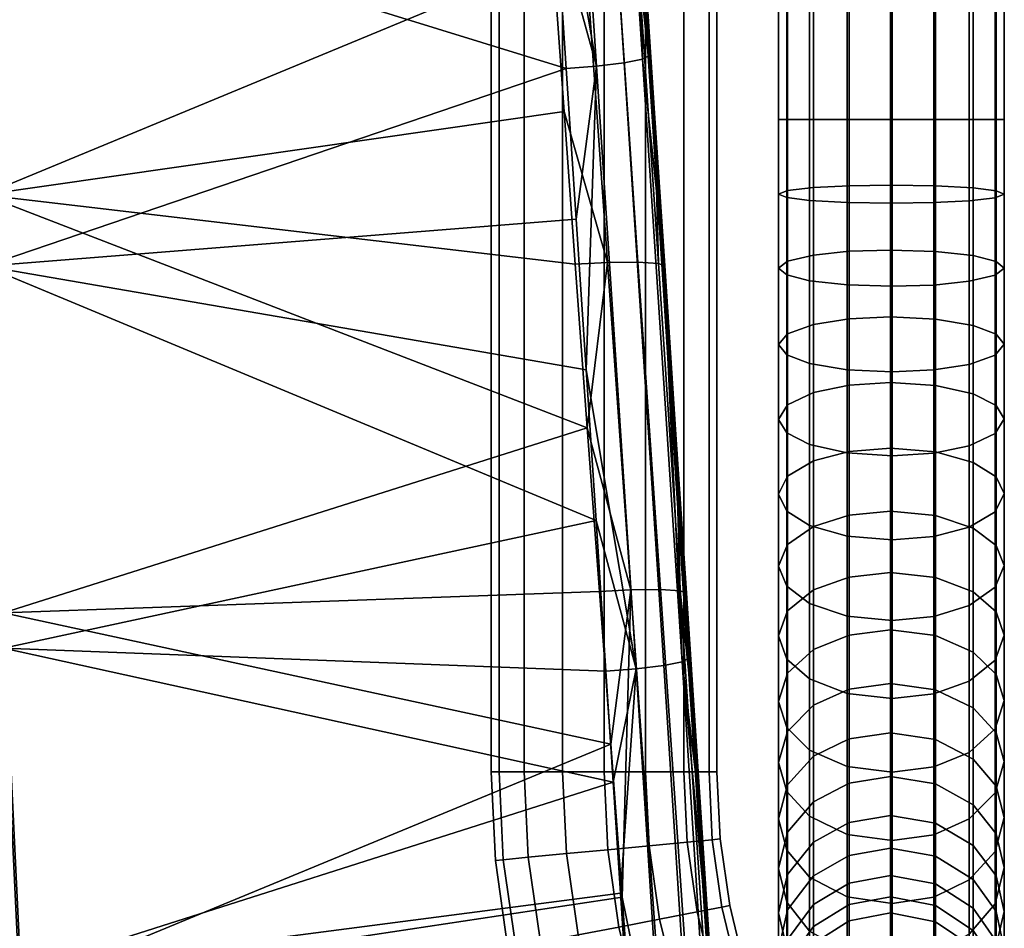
# Model space of a CAD drawing. Header units: millimetres. Extents: x -277 to 277, y -310 to 297.
# Tile 20 of 178: x 178 to 274, y -195 to -106. Entities that reach past the tile are written whole.
import ezdxf

# ---------------------------------------------------------------- set-up
doc = ezdxf.new("R2010")
doc.units = ezdxf.units.MM
doc.header["$MEASUREMENT"] = 0
for name, color, linetype in [('nozky', 250, 'Continuous'), ('podnoz', 7, 'Continuous'), ('sedak', 75, 'Continuous')]:
    doc.layers.add(name, color=color, linetype=linetype)

msp = doc.modelspace()

# ---------------------------------------------------------------- meshes
at = {"layer": 'nozky'}
mesh = msp.add_polyface(dxfattribs=at)
corners = [(180, 251.098, 11.179), (180, 251, 9.528), (182.731, 251.269, 9.528), (182.712, 251.365, 11.179), (238.119, -202.799), (240.221, -202.174, 2.317), (242.534, -201.94, 2.317), (242.534, -201.94), (244.943, -202.176, 2.317), (238.119, -202.799, 2.317), (247.303, -202.911, 2.317), (247.303, -202.911), (242.741, -200.451, 5.786), (242.733, -201.078, 4.001), (240.221, -201.295, 4.001), (240.106, -200.678, 5.786), (237.799, -201.998, 4.001), (237.566, -201.415, 5.786), (242.747, -199.941, 9.528), (242.745, -200.069, 7.64), (240.036, -200.303, 7.64), (240.012, -200.177, 9.528), (237.424, -201.061, 7.64), (237.377, -200.942, 9.528), (242.742, -200.331, 12.808), (242.746, -200.039, 11.179), (240.031, -200.273, 11.179), (240.084, -200.56, 12.808), (237.413, -201.032, 11.179), (237.521, -201.303, 12.808), (242.728, -201.478, 15.905), (242.736, -200.813, 14.39), (240.172, -201.034, 14.39), (240.294, -201.688, 15.905), (237.7, -201.751, 14.39), (237.948, -202.369, 15.905), (242.706, -203.319, 18.648), (245.369, -200.742, 5.786), (245.475, -200.244, 9.528), (245.394, -200.625, 12.808), (245.156, -201.747, 15.905), (244.775, -203.548, 18.648), (248.091, -201.072, 9.528), (247.89, -201.541, 5.786), (247.938, -201.431, 12.808), (247.486, -202.485, 15.905), (250.496, -202.396, 9.528), (250.208, -202.816, 5.786), (250.275, -202.717, 12.808), (249.626, -203.663, 15.905), (235.561, -203.159, 4.001), (235.219, -202.633, 5.786), (235.01, -202.313, 7.64), (234.941, -202.206, 9.528), (234.994, -202.288, 11.179), (235.153, -202.532, 12.808), (235.416, -202.936, 14.39), (238.119, -202.799, 2.317), (240.221, -202.174, 2.317), (242.534, -201.94, 2.317), (244.943, -202.176, 2.317), (247.303, -202.911, 2.317)]
mesh.append_faces([[corners[k] for k in face] for face in [(0, 1, 2, 3), (4, 5, 6, 7), (8, 7, 6, 6), (4, 9, 5, 5), (7, 8, 10, 11), (12, 13, 14, 15), (15, 14, 16, 17), (18, 19, 20, 21), (21, 20, 22, 23), (20, 15, 17, 22), (19, 12, 15, 20), (24, 25, 26, 27), (27, 26, 28, 29), (26, 21, 23, 28), (25, 18, 21, 26), (30, 31, 32, 33), (33, 32, 34, 35), (32, 27, 29, 34), (31, 24, 27, 32), (33, 36, 30, 30), (19, 37, 12, 12), (38, 19, 18, 18), (37, 19, 38, 38), (25, 38, 18, 18), (39, 25, 24, 24), (38, 25, 39, 39), (31, 39, 24, 24), (40, 31, 30, 30), (39, 31, 40, 40), (41, 40, 30, 36), (42, 43, 37, 38), (44, 42, 38, 39), (45, 44, 39, 40), (46, 47, 43, 42), (48, 46, 42, 44), (49, 48, 44, 45), (17, 16, 50, 51), (23, 22, 52, 53), (22, 17, 51, 52), (29, 28, 54, 55), (28, 23, 53, 54), (34, 29, 55, 56), (57, 16, 14, 58), (58, 14, 13, 59), (60, 59, 13, 13), (60, 37, 43, 61), (13, 12, 37, 37), (13, 37, 60, 60)]])
at = {"layer": 'podnoz'}
mesh = msp.add_polyface(dxfattribs=at)
corners = [(224.596, 218.743, 10.951), (224.772, 215, 10.951), (224, 215, 15), (223.827, 218.67, 15), (227.035, 218.973, 7.222), (227.222, 215, 7.222), (224.772, 215, 19.049), (224.596, 218.743, 19.049), (224.772, -179.593, 10.951), (224, -179.593, 15), (224.772, -179.593, 19.049), (88.534, -163.761, 383.71), (88.534, 59.748, 366.841), (88.96, 60.056, 370.93), (88.96, -163.452, 387.798), (67.466, -163.284, 390.027), (67.466, 60.225, 373.159), (67.04, 59.916, 369.07), (67.04, -163.593, 385.939), (73.099, -162.781, 396.688), (73.099, 60.728, 379.82), (69.591, 60.52, 377.071), (69.591, -162.989, 393.939), (87.848, -163.154, 391.756), (87.848, 60.355, 374.888), (85.091, 60.619, 378.386), (85.091, -162.89, 395.254), (77.068, -162.698, 397.798), (77.068, 60.811, 380.929), (68.152, 59.617, 365.112), (68.152, -163.891, 381.981), (81.375, 60.774, 380.44), (81.167, -162.73, 397.373), (82.901, 59.245, 360.18), (78.932, 59.161, 359.071), (74.833, 59.194, 359.496), (88.534, 59.748, 366.841), (86.409, 59.453, 362.929), (70.909, 59.354, 361.614), (85.091, 60.619, 378.386), (68.152, 59.617, 365.112), (67.04, 59.916, 369.07), (67.466, 60.225, 373.159), (87.848, 60.355, 374.888), (88.96, 60.056, 370.93), (69.591, 60.52, 377.071), (81.375, 60.774, 380.44), (77.068, 60.811, 380.929), (73.099, 60.728, 379.82), (70, -14.239, 372.593), (70, 55.563, 367.325), (70, 56.014, 373.308), (70, -13.787, 378.576), (-70, 55.563, 367.325), (70, 55.563, 367.325), (70, -14.239, 372.593), (-70, 56.014, 373.308), (70, -13.787, 378.576), (70, 56.014, 373.308), (45, 56.036, 379.324), (45, 6.608, 383.054), (45, 6.156, 377.071), (45, 56.014, 373.308), (45, 6.608, 383.054), (45, 56.036, 379.324), (-45, 56.036, 379.324), (-45, 6.608, 383.054), (-45, 186.052, 388.216), (45, 186.052, 388.216), (45, 186.461, 382.23), (-45, 186.461, 382.23), (45, 121.238, 377.769), (45, 56.014, 373.308), (-45, 56.014, 373.308), (-45, 121.238, 377.769), (45, 186.461, 382.23), (-45, 186.461, 382.23), (45, 186.257, 385.223), (45, 121.033, 380.762), (45, 121.238, 377.769), (45, 186.461, 382.23), (45, 186.052, 388.216), (45, 120.829, 383.755), (45, 186.052, 388.216), (-45, 186.052, 388.216), (-45, 120.829, 383.755), (45, 120.829, 383.755)]
mesh.append_faces([[corners[k] for k in face] for face in [(0, 1, 2, 3), (4, 5, 1, 0), (3, 2, 6, 7), (1, 8, 9, 2), (2, 9, 10, 6), (11, 12, 13, 14), (15, 16, 17, 18), (19, 20, 21, 22), (22, 21, 16, 15), (23, 24, 25, 26), (14, 13, 24, 23), (27, 28, 20, 19), (18, 17, 29, 30), (27, 31, 28, 28), (32, 25, 31, 31), (33, 34, 35, 35), (33, 36, 37, 37), (36, 33, 38, 38), (38, 33, 35, 35), (39, 38, 40, 40), (41, 42, 40, 40), (36, 38, 39, 39), (39, 43, 44, 44), (39, 40, 45, 45), (46, 39, 47, 47), (42, 45, 40, 40), (39, 45, 48, 48), (39, 48, 47, 47), (44, 36, 39, 39), (49, 50, 51, 52), (53, 54, 55, 55), (56, 57, 58, 58), (59, 60, 61, 62), (63, 64, 65, 66), (67, 68, 69, 70), (71, 72, 73, 74), (75, 71, 74, 76), (77, 78, 79, 80), (81, 82, 78, 77), (78, 59, 62, 62), (62, 79, 78, 78), (59, 78, 82, 82), (83, 84, 85, 86), (85, 65, 64, 86)]])
mesh = msp.add_polyface(dxfattribs=at)
corners = [(227.222, 215, 22.778), (227.035, 218.973, 22.778), (224.596, 218.743, 19.049), (224.772, 215, 19.049), (230.951, 215, 4.772), (230.951, -179.593, 4.772), (227.222, -179.593, 7.222), (227.222, 215, 7.222), (224.772, -179.593, 10.951), (224.772, 215, 10.951), (239.049, 215, 4.772), (239.049, -179.593, 4.772), (235, -179.593, 4), (235, 215, 4), (245.228, 215, 10.951), (245.228, -179.593, 10.951), (242.778, -179.593, 7.222), (242.778, 215, 7.222), (245.228, 215, 19.049), (245.228, -179.593, 19.049), (246, -179.593, 15), (246, 215, 15), (239.049, 215, 25.228), (239.049, -179.593, 25.228), (242.778, -179.593, 22.778), (242.778, 215, 22.778), (230.951, 215, 25.228), (230.951, -179.593, 25.228), (235, -179.593, 26), (235, 215, 26), (224.772, -179.593, 19.049), (227.222, -179.593, 22.778), (255.034, -116.08, 672.585), (255.034, 125, 672.585), (252.801, 125, 669.12), (252.801, -116.08, 669.12), (263.077, -116.08, 676), (263, 125, 676), (258.702, 125, 675.125), (258.702, -116.08, 675.125), (270.585, -116.08, 672.966), (270.585, 125, 672.966), (267.12, 125, 675.199), (267.12, -116.08, 675.199), (274, -116.08, 664.923), (274, 125, 664.923), (273.125, 125, 669.298), (273.125, -116.08, 669.298), (270.966, -116.08, 657.415), (270.966, 125, 657.415), (273.199, 125, 660.88), (273.199, -116.08, 660.88), (262.923, -116.08, 654), (262.923, 125, 654), (267.298, 125, 654.875), (267.298, -116.08, 654.875), (255.415, -116.08, 657.034), (255.415, 125, 657.034), (258.88, 125, 654.801), (258.88, -116.08, 654.801), (252, -116.08, 665.077), (252, 125, 665.077), (252.875, 125, 660.702), (252.875, -116.08, 660.702), (273.199, 125, 660.88), (270.966, 125, 657.415), (267.298, 125, 654.875), (274, 125, 664.923), (262.923, 125, 654), (252, 125, 665.077), (258.88, 125, 654.801), (255.415, 125, 657.034), (252.875, 125, 660.702), (267.12, 125, 675.199), (270.585, 125, 672.966), (263, 125, 676), (258.702, 125, 675.125), (252.801, 125, 669.12), (255.034, 125, 672.585), (273.125, 125, 669.298)]
mesh.append_faces([[corners[k] for k in face] for face in [(0, 1, 2, 3), (4, 5, 6, 7), (7, 6, 8, 9), (10, 11, 12, 13), (14, 15, 16, 17), (17, 16, 11, 10), (13, 12, 5, 4), (18, 19, 20, 21), (22, 23, 24, 25), (25, 24, 19, 18), (26, 27, 28, 29), (3, 30, 31, 0), (0, 31, 27, 26), (29, 28, 23, 22), (21, 20, 15, 14), (32, 33, 34, 35), (36, 37, 38, 39), (39, 38, 33, 32), (40, 41, 42, 43), (44, 45, 46, 47), (47, 46, 41, 40), (43, 42, 37, 36), (48, 49, 50, 51), (52, 53, 54, 55), (55, 54, 49, 48), (56, 57, 58, 59), (60, 61, 62, 63), (35, 34, 61, 60), (63, 62, 57, 56), (59, 58, 53, 52), (51, 50, 45, 44), (64, 65, 66, 66), (66, 67, 64, 64), (68, 67, 66, 66), (69, 70, 71, 71), (70, 69, 68, 68), (72, 69, 71, 71), (67, 68, 69, 69), (67, 73, 74, 74), (73, 67, 75, 75), (67, 76, 75, 75), (76, 69, 77, 77), (77, 78, 76, 76), (69, 76, 67, 67), (74, 79, 67, 67)]])
mesh = msp.add_polyface(dxfattribs=at)
corners = [(235, -179.593, 4), (235.362, -187.192, 4), (231.331, -187.577, 4.772), (230.951, -179.593, 4.772), (242.778, -179.593, 7.222), (243.105, -186.453, 7.222), (239.393, -186.807, 4.772), (239.049, -179.593, 4.772), (245.228, -179.593, 10.951), (245.543, -186.221, 10.951), (246, -179.593, 15), (246.312, -186.147, 15), (242.778, -179.593, 22.778), (243.105, -186.453, 22.778), (245.543, -186.221, 19.049), (245.228, -179.593, 19.049), (239.049, -179.593, 25.228), (239.393, -186.807, 25.228), (230.951, -179.593, 25.228), (231.331, -187.577, 25.228), (235.362, -187.192, 26), (235, -179.593, 26), (227.222, -179.593, 22.778), (227.619, -187.931, 22.778), (252, -178.711, 639.738), (252.875, -175.669, 636.594), (252.875, -180.868, 631.1), (252, -184.175, 633.964), (252.801, -181.523, 642.644), (252.801, -187.232, 636.611), (255.033, -177.484, 650.844), (252.801, -175.304, 648.151), (255.033, -183.932, 645.135), (252, -172.76, 645.008), (252.875, -170.007, 641.608), (255.033, -170.558, 655.963), (252.801, -168.624, 653.088), (252, -166.366, 649.733), (252.875, -163.924, 646.103), (255.033, -163.207, 660.451), (252.801, -161.534, 657.417), (252, -159.581, 653.876), (252.875, -157.468, 650.045), (255.033, -155.611, 664.22), (252.801, -154.207, 661.052), (252, -152.569, 657.355), (252.875, -150.797, 653.355), (255.033, -147.715, 667.315), (252.801, -146.592, 664.037), (252.875, -143.863, 656.073), (255.415, -142.674, 652.603), (255.415, -149.311, 650.001), (252, -145.281, 660.212), (255.034, -139.826, 669.652), (252.801, -138.983, 666.291), (252.875, -136.935, 658.125), (255.415, -136.042, 654.568), (252, -137.999, 662.369), (255.034, -131.769, 671.316), (252.801, -131.212, 667.896), (252.875, -129.858, 659.587), (255.415, -129.268, 655.967), (252, -130.561, 663.905), (255.034, -123.95, 672.268), (252.801, -123.671, 668.814), (252.875, -122.992, 660.423), (255.415, -122.696, 656.766), (252, -123.345, 664.783), (255.034, -116.08, 672.585), (252.801, -116.08, 669.12), (252.875, -116.08, 660.702), (255.415, -116.08, 657.034), (252, -116.08, 665.077)]
mesh.append_faces([[corners[k] for k in face] for face in [(0, 1, 2, 3), (4, 5, 6, 7), (7, 6, 1, 0), (5, 4, 8, 9), (10, 11, 9, 8), (12, 13, 14, 15), (16, 17, 13, 12), (15, 14, 11, 10), (18, 19, 20, 21), (22, 23, 19, 18), (21, 20, 17, 16), (24, 25, 26, 27), (28, 24, 27, 29), (30, 31, 28, 32), (33, 34, 25, 24), (31, 33, 24, 28), (35, 36, 31, 30), (37, 38, 34, 33), (36, 37, 33, 31), (39, 40, 36, 35), (41, 42, 38, 37), (40, 41, 37, 36), (43, 44, 40, 39), (45, 46, 42, 41), (44, 45, 41, 40), (47, 48, 44, 43), (49, 50, 51, 46), (52, 49, 46, 45), (48, 52, 45, 44), (53, 54, 48, 47), (55, 56, 50, 49), (57, 55, 49, 52), (54, 57, 52, 48), (58, 59, 54, 53), (60, 61, 56, 55), (62, 60, 55, 57), (59, 62, 57, 54), (63, 64, 59, 58), (65, 66, 61, 60), (67, 65, 60, 62), (64, 67, 62, 59), (63, 68, 69, 64), (65, 70, 71, 66), (64, 69, 72, 67), (67, 72, 70, 65)]])
mesh = msp.add_polyface(dxfattribs=at)
corners = [(258.702, -140.444, 672.116), (255.034, -139.826, 669.652), (255.033, -147.715, 667.315), (258.701, -148.539, 669.718), (273.125, -139.026, 666.464), (270.585, -139.919, 670.021), (270.585, -147.839, 667.676), (273.125, -146.65, 664.206), (274, -137.962, 662.22), (274, -145.232, 660.067), (273.199, -136.978, 658.298), (273.199, -143.921, 656.242), (270.966, -136.135, 654.937), (270.967, -142.797, 652.964), (267.298, -135.517, 652.474), (267.299, -141.974, 650.561), (262.923, -135.304, 651.625), (262.923, -141.691, 649.734), (258.88, -135.499, 652.402), (258.88, -141.95, 650.491), (255.415, -136.042, 654.568), (255.415, -142.674, 652.603), (258.702, -132.177, 673.823), (255.034, -131.769, 671.316), (263.077, -132.317, 674.686), (263.077, -140.657, 672.964), (267.12, -132.189, 673.896), (267.12, -140.462, 672.187), (270.585, -131.83, 671.692), (273.125, -131.24, 668.072), (274, -130.537, 663.754), (273.199, -129.887, 659.763), (270.966, -129.33, 656.343), (267.298, -128.921, 653.836), (262.923, -128.781, 652.973), (258.88, -128.909, 653.763), (255.415, -129.268, 655.967), (258.702, -124.155, 674.799), (255.034, -123.95, 672.268), (263.077, -124.226, 675.671), (267.12, -124.161, 674.873), (270.585, -123.981, 672.647), (273.125, -123.685, 668.991), (274, -123.332, 664.63), (273.199, -123.006, 660.6), (270.966, -122.727, 657.146), (267.298, -122.522, 654.614), (262.923, -122.451, 653.743), (258.88, -122.516, 654.541), (255.415, -122.696, 656.766), (263.077, -116.08, 676), (258.702, -116.08, 675.125), (255.034, -116.08, 672.585), (270.585, -116.08, 672.966), (267.12, -116.08, 675.199), (274, -116.08, 664.923), (273.125, -116.08, 669.298), (273.199, -116.08, 660.88), (267.298, -116.08, 654.875), (270.966, -116.08, 657.415), (258.88, -116.08, 654.801), (262.923, -116.08, 654), (255.415, -116.08, 657.034)]
mesh.append_faces([[corners[k] for k in face] for face in [(0, 1, 2, 3), (4, 5, 6, 7), (8, 4, 7, 9), (10, 8, 9, 11), (12, 10, 11, 13), (14, 12, 13, 15), (16, 14, 15, 17), (18, 16, 17, 19), (20, 18, 19, 21), (22, 23, 1, 0), (24, 22, 0, 25), (26, 24, 25, 27), (28, 26, 27, 5), (29, 28, 5, 4), (30, 29, 4, 8), (31, 30, 8, 10), (32, 31, 10, 12), (33, 32, 12, 14), (34, 33, 14, 16), (35, 34, 16, 18), (36, 35, 18, 20), (37, 38, 23, 22), (39, 37, 22, 24), (40, 39, 24, 26), (41, 40, 26, 28), (42, 41, 28, 29), (43, 42, 29, 30), (44, 43, 30, 31), (45, 44, 31, 32), (46, 45, 32, 33), (47, 46, 33, 34), (48, 47, 34, 35), (49, 48, 35, 36), (39, 50, 51, 37), (37, 51, 52, 38), (41, 53, 54, 40), (43, 55, 56, 42), (42, 56, 53, 41), (40, 54, 50, 39), (44, 57, 55, 43), (46, 58, 59, 45), (48, 60, 61, 47), (47, 61, 58, 46), (49, 62, 60, 48), (45, 59, 57, 44)]])
mesh = msp.add_polyface(dxfattribs=at)
corners = [(270.967, -162.089, 643.377), (273.199, -164.024, 646.252), (273.199, -170.119, 641.747), (270.967, -167.939, 639.054), (267.299, -160.671, 641.269), (267.299, -166.341, 637.08), (262.924, -160.183, 640.544), (262.924, -165.79, 636.4), (258.88, -160.63, 641.208), (258.88, -166.294, 637.022), (255.415, -161.876, 643.06), (255.415, -167.699, 638.757), (252.875, -163.924, 646.103), (252.875, -170.007, 641.608), (258.701, -164.434, 662.675), (255.033, -163.207, 660.451), (255.033, -170.558, 655.963), (258.701, -171.976, 658.07), (270.585, -163.392, 660.785), (267.12, -164.47, 662.74), (267.12, -172.017, 658.132), (270.585, -170.771, 656.28), (273.125, -161.62, 657.573), (273.125, -168.724, 653.236), (274, -159.507, 653.742), (274, -166.281, 649.607), (273.199, -157.555, 650.201), (270.967, -155.881, 647.167), (267.299, -154.655, 644.943), (262.924, -154.232, 644.177), (258.88, -154.619, 644.878), (255.415, -155.697, 646.833), (252.875, -157.468, 650.045), (258.701, -156.64, 666.542), (255.033, -155.611, 664.22), (263.077, -156.994, 667.342), (263.076, -164.857, 663.441), (267.12, -156.67, 666.61), (270.585, -155.765, 664.569), (273.125, -154.279, 661.215), (274, -152.507, 657.215), (273.199, -150.869, 653.518), (270.967, -149.465, 650.35), (267.299, -148.436, 648.028), (262.923, -148.082, 647.228), (258.88, -148.406, 647.96), (255.415, -149.311, 650.001), (252.875, -150.797, 653.355), (258.701, -148.539, 669.718), (255.033, -147.715, 667.315), (263.077, -148.822, 670.545), (267.12, -148.563, 669.788), (270.585, -147.839, 667.676), (273.125, -146.65, 664.206), (274, -145.232, 660.067), (273.199, -143.921, 656.242), (270.967, -142.797, 652.964), (267.299, -141.974, 650.561), (262.923, -141.691, 649.734), (258.88, -141.95, 650.491), (255.415, -142.674, 652.603), (263.077, -140.657, 672.964), (258.702, -140.444, 672.116), (267.12, -140.462, 672.187), (270.585, -139.919, 670.021)]
mesh.append_faces([[corners[k] for k in face] for face in [(0, 1, 2, 3), (4, 0, 3, 5), (6, 4, 5, 7), (8, 6, 7, 9), (10, 8, 9, 11), (12, 10, 11, 13), (14, 15, 16, 17), (18, 19, 20, 21), (22, 18, 21, 23), (24, 22, 23, 25), (26, 24, 25, 1), (27, 26, 1, 0), (28, 27, 0, 4), (29, 28, 4, 6), (30, 29, 6, 8), (31, 30, 8, 10), (32, 31, 10, 12), (33, 34, 15, 14), (35, 33, 14, 36), (37, 35, 36, 19), (38, 37, 19, 18), (39, 38, 18, 22), (40, 39, 22, 24), (41, 40, 24, 26), (42, 41, 26, 27), (43, 42, 27, 28), (44, 43, 28, 29), (45, 44, 29, 30), (46, 45, 30, 31), (47, 46, 31, 32), (48, 49, 34, 33), (50, 48, 33, 35), (51, 50, 35, 37), (52, 51, 37, 38), (53, 52, 38, 39), (54, 53, 39, 40), (55, 54, 40, 41), (56, 55, 41, 42), (57, 56, 42, 43), (58, 57, 43, 44), (59, 58, 44, 45), (60, 59, 45, 46), (61, 62, 48, 50), (63, 61, 50, 51), (64, 63, 51, 52)]])
mesh = msp.add_polyface(dxfattribs=at)
corners = [(262.925, -183.848, 615.603), (267.3, -184.598, 616.053), (267.3, -187.813, 610.135), (262.925, -187.027, 609.75), (258.881, -184.534, 616.014), (258.881, -187.746, 610.102), (267.299, -180.775, 621.846), (270.967, -182.833, 623.336), (270.967, -186.777, 617.359), (262.924, -180.067, 621.333), (258.881, -180.715, 621.803), (255.416, -182.523, 623.112), (255.416, -186.449, 617.162), (252.875, -185.494, 625.263), (252.875, -189.595, 619.047), (273.199, -181.004, 631.218), (274, -184.061, 633.865), (274, -188.915, 627.74), (273.199, -185.639, 625.369), (270.967, -178.384, 628.949), (267.299, -176.464, 627.286), (262.924, -175.802, 626.714), (258.881, -176.407, 627.238), (255.416, -178.095, 628.699), (252.875, -180.868, 631.1), (273.125, -181.648, 642.773), (270.585, -184.198, 645.409), (270.584, -190.141, 639.13), (273.125, -187.368, 636.729), (274, -178.606, 639.629), (273.199, -175.794, 636.723), (270.967, -173.385, 634.232), (267.299, -171.618, 632.407), (262.924, -171.01, 631.778), (258.88, -171.567, 632.353), (255.415, -173.119, 633.958), (252.875, -175.669, 636.594), (258.701, -179.083, 652.819), (255.033, -177.484, 650.844), (255.033, -183.932, 645.135), (258.701, -185.698, 646.961), (263.076, -179.633, 653.498), (263.076, -186.307, 647.589), (267.12, -179.13, 652.876), (267.12, -185.75, 647.014), (270.585, -177.725, 651.141), (273.125, -175.417, 648.29), (274, -172.664, 644.89), (273.199, -170.119, 641.747), (270.967, -167.939, 639.054), (267.299, -166.341, 637.08), (262.924, -165.79, 636.4), (258.88, -166.294, 637.022), (255.415, -167.699, 638.757), (252.875, -170.007, 641.608), (258.701, -171.976, 658.07), (255.033, -170.558, 655.963), (263.076, -172.464, 658.796), (267.12, -172.017, 658.132), (270.585, -170.771, 656.28), (273.125, -168.724, 653.236), (274, -166.281, 649.607), (273.199, -164.024, 646.252), (263.076, -164.857, 663.441), (258.701, -164.434, 662.675), (267.12, -164.47, 662.74)]
mesh.append_faces([[corners[k] for k in face] for face in [(0, 1, 2, 3), (4, 0, 3, 5), (6, 7, 8, 1), (9, 6, 1, 0), (10, 9, 0, 4), (11, 10, 4, 12), (13, 11, 12, 14), (15, 16, 17, 18), (19, 15, 18, 7), (20, 19, 7, 6), (21, 20, 6, 9), (22, 21, 9, 10), (23, 22, 10, 11), (24, 23, 11, 13), (25, 26, 27, 28), (29, 25, 28, 16), (30, 29, 16, 15), (31, 30, 15, 19), (32, 31, 19, 20), (33, 32, 20, 21), (34, 33, 21, 22), (35, 34, 22, 23), (36, 35, 23, 24), (37, 38, 39, 40), (41, 37, 40, 42), (43, 41, 42, 44), (45, 43, 44, 26), (46, 45, 26, 25), (47, 46, 25, 29), (48, 47, 29, 30), (49, 48, 30, 31), (50, 49, 31, 32), (51, 50, 32, 33), (52, 51, 33, 34), (53, 52, 34, 35), (54, 53, 35, 36), (55, 56, 38, 37), (57, 55, 37, 41), (58, 57, 41, 43), (59, 58, 43, 45), (60, 59, 45, 46), (61, 60, 46, 47), (62, 61, 47, 48), (63, 64, 55, 57), (65, 63, 57, 58)]])
mesh = msp.add_polyface(dxfattribs=at)
corners = [(226.4, -196.656, 10.951), (225.642, -196.802, 15), (224.412, -188.237, 15), (225.18, -188.164, 10.951), (228.806, -196.193, 7.222), (227.619, -187.931, 7.222), (232.468, -195.488, 4.772), (231.331, -187.577, 4.772), (236.444, -194.722, 4), (235.362, -187.192, 4), (240.419, -193.956, 4.772), (239.393, -186.807, 4.772), (244.081, -193.251, 7.222), (243.105, -186.453, 7.222), (246.487, -192.788, 10.951), (245.543, -186.221, 10.951), (247.245, -192.642, 15), (246.312, -186.147, 15), (246.487, -192.788, 19.049), (245.543, -186.221, 19.049), (244.081, -193.251, 22.778), (243.105, -186.453, 22.778), (240.419, -193.956, 25.228), (239.393, -186.807, 25.228), (236.444, -194.722, 26), (235.362, -187.192, 26), (232.468, -195.488, 25.228), (231.331, -187.577, 25.228), (228.806, -196.193, 22.778), (227.619, -187.931, 22.778), (226.4, -196.656, 19.049), (225.18, -188.164, 19.049), (234.35, -203.255, 4.772), (230.772, -204.305, 7.222), (238.236, -202.115, 4), (242.121, -200.975, 4.772), (245.699, -199.925, 7.222), (248.05, -199.236, 10.951), (248.791, -199.018, 15), (248.05, -199.236, 19.049), (245.699, -199.925, 22.778), (242.121, -200.975, 25.228), (238.236, -202.115, 26), (234.35, -203.255, 25.228), (230.772, -204.305, 22.778), (224.772, -179.593, 10.951), (224, -179.593, 15), (227.222, -179.593, 7.222), (230.951, -179.593, 4.772), (224.772, -179.593, 19.049), (227.222, -179.593, 22.778), (252, -200.024, 607.667), (252.875, -195.947, 606.08), (252.875, -198.193, 599.538), (252, -202.385, 600.791), (252, -196.973, 614.622), (252.875, -193.044, 612.697), (252, -193.348, 621.296), (252.875, -189.595, 619.047), (252.8, -196.817, 623.374), (252.8, -200.605, 616.4), (255.033, -195.119, 632.233), (252.801, -192.312, 630.201), (255.033, -199.79, 625.155), (252, -189.037, 627.829), (252.875, -185.494, 625.263), (255.033, -189.852, 638.879), (252.801, -187.232, 636.611), (252, -184.175, 633.964), (252.875, -180.868, 631.1), (255.033, -183.932, 645.135), (252.801, -181.523, 642.644)]
mesh.append_faces([[corners[k] for k in face] for face in [(0, 1, 2, 3), (4, 0, 3, 5), (6, 4, 5, 7), (8, 6, 7, 9), (10, 8, 9, 11), (12, 10, 11, 13), (14, 12, 13, 15), (16, 14, 15, 17), (18, 16, 17, 19), (20, 18, 19, 21), (22, 20, 21, 23), (24, 22, 23, 25), (26, 24, 25, 27), (28, 26, 27, 29), (30, 28, 29, 31), (1, 30, 31, 2), (32, 33, 4, 6), (34, 32, 6, 8), (35, 34, 8, 10), (36, 35, 10, 12), (37, 36, 12, 14), (38, 37, 14, 16), (39, 38, 16, 18), (40, 39, 18, 20), (41, 40, 20, 22), (42, 41, 22, 24), (43, 42, 24, 26), (44, 43, 26, 28), (45, 3, 2, 46), (47, 5, 3, 45), (5, 47, 48, 7), (49, 31, 29, 50), (46, 2, 31, 49), (51, 52, 53, 54), (55, 56, 52, 51), (57, 58, 56, 55), (59, 57, 55, 60), (61, 62, 59, 63), (64, 65, 58, 57), (62, 64, 57, 59), (66, 67, 62, 61), (68, 69, 65, 64), (67, 68, 64, 62), (70, 71, 67, 66)]])
mesh = msp.add_polyface(dxfattribs=at)
corners = [(273.2, -196.115, 606.145), (274, -199.883, 607.612), (274, -202.24, 600.748), (273.2, -198.366, 599.59), (270.967, -192.885, 604.889), (270.967, -195.046, 598.598), (267.3, -190.518, 603.967), (267.3, -192.611, 597.87), (262.925, -189.703, 603.65), (262.925, -191.773, 597.62), (258.881, -190.448, 603.94), (258.881, -192.54, 597.849), (255.416, -192.528, 604.75), (255.416, -194.679, 598.488), (252.875, -195.947, 606.08), (252.875, -198.193, 599.538), (273.2, -193.206, 612.777), (274, -196.838, 614.555), (270.967, -190.094, 611.252), (267.3, -187.813, 610.135), (262.925, -187.027, 609.75), (258.881, -187.746, 610.102), (255.416, -189.75, 611.084), (252.875, -193.044, 612.697), (274, -193.219, 621.218), (273.125, -196.972, 623.466), (273.125, -200.767, 616.48), (273.2, -189.75, 619.14), (270.967, -186.777, 617.359), (267.3, -184.598, 616.053), (255.416, -186.449, 617.162), (258.881, -184.534, 616.014), (252.875, -189.595, 619.047), (258.701, -197.177, 633.723), (255.033, -195.119, 632.233), (255.033, -199.79, 625.155), (258.7, -201.969, 626.461), (263.076, -197.885, 634.236), (263.075, -202.719, 626.91), (267.119, -197.237, 633.767), (267.119, -202.033, 626.499), (270.584, -195.429, 632.457), (270.584, -200.118, 625.352), (273.125, -192.458, 630.306), (274, -188.915, 627.74), (273.199, -185.639, 625.369), (270.967, -182.833, 623.336), (258.701, -191.772, 640.542), (255.033, -189.852, 638.879), (263.076, -192.433, 641.115), (267.119, -191.828, 640.591), (270.584, -190.141, 639.13), (273.125, -187.368, 636.729), (274, -184.061, 633.865), (258.701, -185.698, 646.961), (255.033, -183.932, 645.135), (263.076, -186.307, 647.589), (267.12, -185.75, 647.014), (270.585, -184.198, 645.409), (267.3, -194.207, 591.624), (270.967, -196.692, 592.153), (258.881, -194.133, 591.608), (262.925, -193.351, 591.442), (252.875, -199.904, 592.836), (255.416, -196.317, 592.073), (273.2, -200.081, 592.874)]
mesh.append_faces([[corners[k] for k in face] for face in [(0, 1, 2, 3), (4, 0, 3, 5), (6, 4, 5, 7), (8, 6, 7, 9), (10, 8, 9, 11), (12, 10, 11, 13), (14, 12, 13, 15), (16, 17, 1, 0), (18, 16, 0, 4), (19, 18, 4, 6), (20, 19, 6, 8), (21, 20, 8, 10), (22, 21, 10, 12), (23, 22, 12, 14), (24, 25, 26, 17), (27, 24, 17, 16), (28, 27, 16, 18), (29, 28, 18, 19), (30, 31, 21, 22), (32, 30, 22, 23), (33, 34, 35, 36), (37, 33, 36, 38), (39, 37, 38, 40), (41, 39, 40, 42), (43, 41, 42, 25), (44, 43, 25, 24), (45, 44, 24, 27), (46, 45, 27, 28), (47, 48, 34, 33), (49, 47, 33, 37), (50, 49, 37, 39), (51, 50, 39, 41), (52, 51, 41, 43), (53, 52, 43, 44), (54, 55, 48, 47), (56, 54, 47, 49), (57, 56, 49, 50), (58, 57, 50, 51), (59, 7, 5, 60), (61, 11, 9, 62), (62, 9, 7, 59), (63, 15, 13, 64), (64, 13, 11, 61), (60, 5, 3, 65)]])
mesh = msp.add_polyface(dxfattribs=at)
corners = [(255.416, -196.317, 592.073), (258.881, -194.133, 591.608), (258.881, -207.169, 526.522), (255.416, -209.363, 526.935), (273.125, -208.315, 594.626), (270.584, -211.903, 595.389), (270.584, -225.024, 529.877), (273.125, -221.42, 529.199), (274, -204.036, 593.715), (274, -217.12, 528.392), (273.2, -200.081, 592.874), (273.2, -213.146, 527.645), (270.967, -196.692, 592.153), (270.967, -209.74, 527.005), (267.3, -194.207, 591.624), (267.3, -207.243, 526.536), (262.925, -193.351, 591.442), (262.925, -206.383, 526.375), (252.875, -199.904, 592.836), (252.875, -212.968, 527.612), (273.2, -224.644, 462.123), (270.967, -221.224, 461.565), (267.3, -218.716, 461.155), (262.925, -217.853, 461.015), (258.881, -218.643, 461.143), (255.416, -220.846, 461.503), (252.875, -224.465, 462.093), (253.927, -214.778, 10.951), (255.988, -219.932, 11.213), (253.845, -221.17, 7.501), (254.644, -214.491, 15), (255.703, -219.219, 19.275), (253.927, -214.778, 19.049), (256.562, -219.288, 15.244), (253.297, -219.8, 22.987), (258.7, -209.389, 611.311), (255.033, -207.021, 610.39), (255.033, -209.579, 602.941), (258.7, -212.013, 603.668), (263.075, -210.204, 611.628), (263.075, -212.852, 603.919), (267.119, -209.459, 611.338), (267.119, -212.085, 603.69), (270.584, -207.378, 610.529), (270.584, -209.946, 603.05), (273.125, -203.96, 609.198), (273.125, -206.432, 602), (274, -199.883, 607.612), (274, -202.24, 600.748), (258.7, -205.998, 619.042), (255.033, -203.717, 617.925), (263.075, -206.784, 619.427), (267.119, -206.065, 619.075), (270.584, -204.061, 618.093), (273.125, -200.767, 616.48), (274, -196.838, 614.555), (258.7, -201.969, 626.461), (255.033, -199.79, 625.155), (263.075, -202.719, 626.91), (267.119, -202.033, 626.499), (270.584, -200.118, 625.352), (273.125, -196.972, 623.466), (263.075, -214.869, 596.02), (258.7, -214.013, 595.838), (255.033, -211.528, 595.31), (267.119, -214.086, 595.854), (273.2, -198.366, 599.59)]
mesh.append_faces([[corners[k] for k in face] for face in [(0, 1, 2, 3), (4, 5, 6, 7), (8, 4, 7, 9), (10, 8, 9, 11), (12, 10, 11, 13), (14, 12, 13, 15), (16, 14, 15, 17), (1, 16, 17, 2), (18, 0, 3, 19), (13, 11, 20, 21), (15, 13, 21, 22), (17, 15, 22, 23), (2, 17, 23, 24), (3, 2, 24, 25), (19, 3, 25, 26), (27, 28, 29, 29), (30, 28, 27, 27), (31, 30, 32, 32), (33, 30, 31, 31), (34, 31, 32, 32), (30, 33, 28, 28), (35, 36, 37, 38), (39, 35, 38, 40), (41, 39, 40, 42), (43, 41, 42, 44), (45, 43, 44, 46), (47, 45, 46, 48), (49, 50, 36, 35), (51, 49, 35, 39), (52, 51, 39, 41), (53, 52, 41, 43), (54, 53, 43, 45), (55, 54, 45, 47), (56, 57, 50, 49), (58, 56, 49, 51), (59, 58, 51, 52), (60, 59, 52, 53), (61, 60, 53, 54), (62, 40, 38, 63), (63, 38, 37, 64), (5, 44, 42, 65), (8, 48, 46, 4), (4, 46, 44, 5), (65, 42, 40, 62), (10, 66, 48, 8)]])
at = {"layer": 'sedak'}
mesh = msp.add_polyface(dxfattribs=at)
corners = [(239.414, -109.678, 427.352), (238.943, -100.539, 450.261), (239.927, -115.437, 451.622), (238.03, -86.719, 449.024), (240.911, -130.333, 453.002), (237.398, -81.215, 400.429), (236.659, -67.945, 423.8), (238.345, -95.562, 401.651), (239.293, -109.91, 402.872), (240.262, -124.586, 404.12), (242.17, -151.412, 430.904), (238.308, -129.956, 458.898), (236.274, -100.176, 456.219), (233.226, -100.222, 457.931), (235.327, -129.992, 460.628), (240.29, -130.087, 456.082), (238.307, -100.299, 453.378), (229.521, -44.991, 453.164), (228.146, -72.8, 455.772), (229.089, -86.604, 456.985), (230.054, -100.406, 458.227), (237.117, -72.897, 447.813), (231.118, -115.286, 459.594), (232.199, -130.167, 460.983), (236.955, -110.543, 397.248), (234.249, -110.871, 395.488), (230.459, -53.481, 390.604), (233.165, -53.152, 392.363), (238.732, -110.196, 399.94), (234.943, -52.806, 395.056), (229.416, -82.417, 392.503), (228.468, -68.069, 391.282), (230.363, -96.764, 393.724), (232.279, -125.788, 396.194), (231.31, -111.112, 394.946), (233.248, -140.463, 397.443)]
mesh.append_faces([[corners[k] for k in face] for face in [(0, 1, 2, 2), (3, 1, 0, 0), (0, 2, 4, 4), (0, 5, 6, 6), (3, 0, 6, 6), (5, 0, 7, 7), (0, 8, 7, 7), (8, 0, 9, 9), (10, 9, 0, 0), (10, 0, 4, 4), (11, 12, 13, 14), (15, 16, 12, 11), (17, 18, 13, 13), (19, 13, 18, 18), (20, 13, 19, 19), (16, 3, 21, 21), (16, 1, 3, 3), (2, 1, 16, 16), (14, 13, 20, 22), (14, 22, 23, 23), (4, 2, 15, 15), (15, 2, 16, 16), (24, 25, 26, 27), (28, 24, 27, 29), (25, 30, 31, 26), (25, 32, 30, 30), (25, 33, 34, 34), (25, 35, 33, 33), (25, 34, 32, 32), (7, 28, 5, 5), (28, 29, 5, 5), (8, 28, 7, 7), (9, 28, 8, 8)]])
mesh = msp.add_polyface(dxfattribs=at)
corners = [(118.654, -199.036, 402.428), (177.982, -199.059, 402.429), (178.963, -220.366, 404.083), (119.309, -220.357, 404.082), (117.649, -167.524, 399.746), (176.473, -167.566, 399.749), (237.328, -202.247, 402.7), (238.779, -225.206, 404.316), (236.614, -191.437, 401.781), (235.9, -180.626, 400.861), (235.186, -169.814, 399.941), (234.217, -155.138, 398.692), (174.692, -130.366, 396.583), (231.31, -111.112, 394.946), (232.279, -125.788, 396.194), (233.248, -140.463, 397.443), (230.363, -96.764, 393.724), (172.906, -93.078, 393.41), (229.416, -82.417, 392.503), (228.468, -68.069, 391.282), (118.826, -200.669, 465.488), (119.609, -225.853, 469.06), (179.413, -225.84, 469.297), (178.239, -200.644, 466.37), (117.657, -164.165, 458.966), (176.485, -164.11, 461.15), (236.75, -191.804, 466.78), (238.388, -214.487, 468.839), (235.65, -176.916, 465.383), (234.547, -162.028, 463.982), (233.369, -146.096, 462.48), (174.538, -123.42, 455.448), (232.199, -130.167, 460.983), (231.118, -115.286, 459.594), (172.762, -86.252, 450.967), (230.054, -100.406, 458.227), (229.089, -86.604, 456.985), (228.146, -72.8, 455.772), (171.921, -68.806, 449.258)]
mesh.append_faces([[corners[k] for k in face] for face in [(0, 1, 2, 3), (4, 5, 1, 0), (2, 6, 7, 7), (8, 6, 1, 1), (8, 1, 9, 9), (10, 9, 5, 5), (11, 10, 5, 5), (6, 2, 1, 1), (9, 1, 5, 5), (11, 5, 12, 12), (13, 14, 12, 12), (15, 12, 14, 14), (16, 13, 17, 17), (12, 17, 13, 13), (18, 16, 17, 17), (15, 11, 12, 12), (19, 18, 17, 17), (20, 21, 22, 23), (24, 20, 23, 25), (26, 23, 27, 27), (23, 26, 28, 28), (25, 28, 29, 29), (23, 28, 25, 25), (22, 27, 23, 23), (30, 25, 29, 29), (31, 30, 32, 32), (31, 32, 33, 33), (34, 35, 36, 36), (35, 31, 33, 33), (36, 37, 34, 34), (37, 38, 34, 34), (34, 31, 35, 35), (31, 25, 30, 30)]])
mesh = msp.add_polyface(dxfattribs=at)
corners = [(244.002, -177.113, 457.38), (242.17, -151.412, 430.904), (243.018, -162.219, 455.984), (241.965, -146.276, 454.49), (244.925, -193.146, 434.456), (245.042, -193.503, 451.069), (243.169, -168.612, 407.867), (240.262, -124.586, 404.12), (241.231, -139.261, 405.369), (244.809, -192.787, 417.77), (244.596, -190.236, 409.708), (243.883, -179.424, 408.787), (242.2, -153.937, 406.618), (240.911, -130.333, 453.002), (240.503, -161.839, 461.798), (238.308, -129.956, 458.898), (235.327, -129.992, 460.628), (237.614, -161.865, 463.55), (242.417, -161.974, 459.016), (240.29, -130.087, 456.082), (232.199, -130.167, 460.983), (233.369, -146.096, 462.48), (234.547, -162.028, 463.982), (235.65, -176.916, 465.383), (236.75, -191.804, 466.78), (240.831, -169.245, 402.244), (238.125, -169.573, 400.484), (234.249, -110.871, 395.488), (236.955, -110.543, 397.248), (242.608, -168.898, 404.936), (238.732, -110.196, 399.94), (234.217, -155.138, 398.692), (233.248, -140.463, 397.443), (235.186, -169.814, 399.941), (235.9, -180.626, 400.861), (236.614, -191.437, 401.781)]
mesh.append_faces([[corners[k] for k in face] for face in [(0, 1, 2, 2), (2, 1, 3, 3), (1, 0, 4, 4), (5, 4, 0, 0), (6, 1, 4, 4), (7, 1, 8, 8), (9, 10, 11, 11), (4, 11, 6, 6), (1, 12, 8, 8), (12, 1, 6, 6), (3, 1, 13, 13), (14, 15, 16, 17), (18, 19, 15, 14), (16, 20, 21, 21), (17, 22, 23, 23), (17, 23, 24, 24), (17, 21, 22, 22), (21, 17, 16, 16), (19, 18, 3, 13), (18, 0, 2, 2), (2, 3, 18, 18), (25, 26, 27, 28), (29, 25, 28, 30), (26, 31, 32, 32), (27, 26, 32, 32), (33, 31, 26, 26), (34, 33, 26, 26), (26, 35, 34, 34), (30, 7, 8, 29), (29, 8, 12, 12), (29, 12, 6, 6), (29, 11, 10, 10), (11, 29, 6, 6)]])
mesh = msp.add_polyface(dxfattribs=at)
corners = [(245.042, -193.503, 451.069), (244.002, -177.113, 457.38), (244.986, -192.006, 458.773), (244.925, -193.146, 434.456), (246.401, -214.192, 452.94), (246.246, -213.254, 436.136), (244.809, -192.787, 417.77), (246.091, -212.319, 419.392), (247.343, -228.884, 461.712), (247.055, -226.683, 436.949), (246.474, -214.631, 460.822), (243.883, -179.424, 408.787), (245.31, -201.048, 410.627), (246.768, -224.489, 412.255), (244.596, -190.236, 409.708), (246.018, -211.88, 411.511), (244.101, -214.312, 466.509), (240.503, -161.839, 461.798), (237.614, -161.865, 463.55), (241.355, -214.341, 468.293), (245.906, -214.422, 463.78), (242.417, -161.974, 459.016), (245.003, -228.831, 467.41), (242.274, -228.925, 469.203), (246.79, -228.819, 464.675), (236.75, -191.804, 466.78), (238.388, -214.487, 468.839), (239.315, -229.071, 469.762), (244.414, -224.822, 406.632), (241.712, -225.031, 404.868), (238.125, -169.573, 400.484), (240.831, -169.245, 402.244), (246.196, -224.628, 409.324), (242.608, -168.898, 404.936), (237.328, -202.247, 402.7), (236.614, -191.437, 401.781), (238.779, -225.206, 404.316), (246.703, -224.529, 411.277)]
mesh.append_faces([[corners[k] for k in face] for face in [(0, 1, 2, 2), (3, 0, 4, 5), (4, 0, 2, 2), (6, 3, 5, 7), (4, 8, 9, 9), (10, 8, 4, 4), (11, 3, 6, 6), (6, 7, 12, 12), (7, 5, 9, 9), (4, 9, 5, 5), (7, 9, 13, 13), (6, 12, 14, 14), (7, 13, 15, 15), (15, 12, 7, 7), (16, 17, 18, 19), (20, 21, 17, 16), (22, 16, 19, 23), (24, 20, 16, 22), (25, 26, 19, 19), (19, 18, 25, 25), (19, 26, 27, 23), (21, 20, 2, 1), (20, 10, 2, 2), (24, 8, 10, 20), (10, 4, 2, 2), (28, 29, 30, 31), (32, 28, 31, 33), (29, 34, 35, 30), (34, 29, 36, 36), (33, 14, 12, 32), (12, 15, 37, 37), (37, 32, 12, 12), (15, 13, 37, 37)]])

doc.saveas('drawing.dxf')
